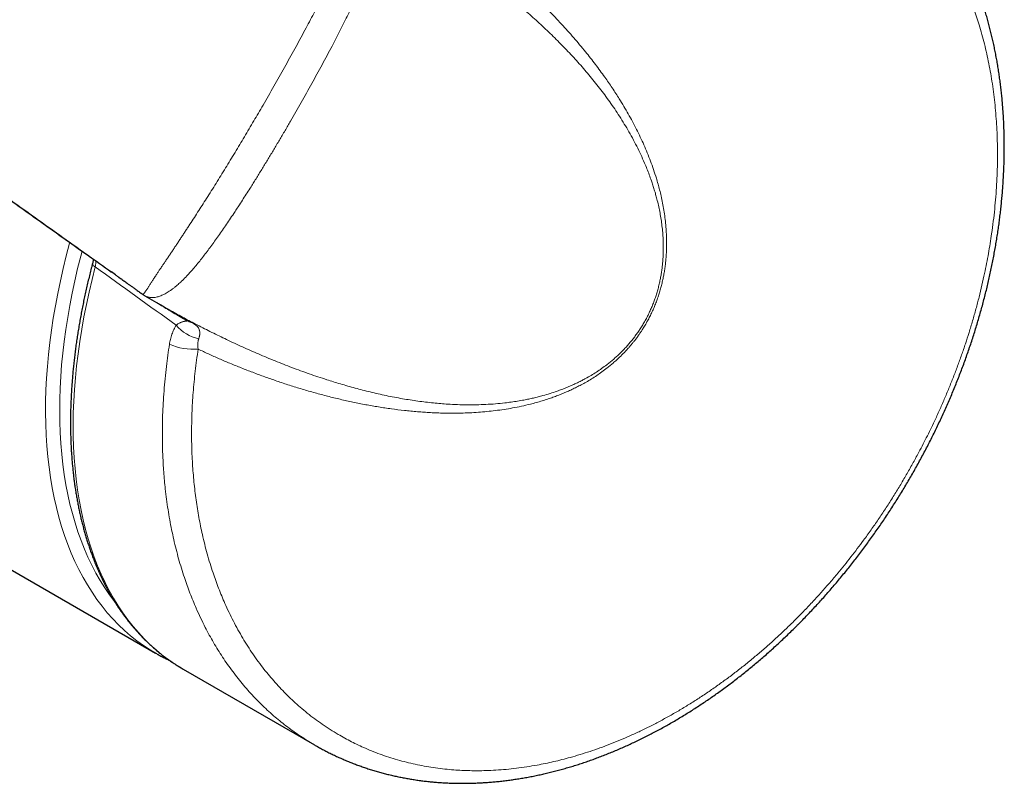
# Model space of a CAD drawing. Header units: millimetres. Extents: x 8 to 754, y 12 to 417.
# Tile 54 of 69: x 703 to 752, y 119 to 157. Entities that reach past the tile are written whole.
import ezdxf

# ---------------------------------------------------------------- set-up
doc = ezdxf.new("R2010")
doc.units = ezdxf.units.MM

msp = doc.modelspace()

# ---------------------------------------------------------------- linework, layer by layer
at = {"color": 7, "linetype": 'Continuous', "lineweight": 30}
for p, q in [((533.116, 227.73), (710.034, 125.597)), ((708.032, 144.491), (707.834, 144.632)), ((709.402, 143.514), (709.401, 143.514)), ((709.511, 143.443), (710.321, 142.975)), ((710.379, 142.943), (710.321, 142.976)), ((711.618, 142.199), (711.618, 142.199)), ((710.111, 125.553), (709.948, 125.647)), ((711.413, 124.801), (717.982, 121.009)), ((717.98, 121.011), (717.982, 121.01))]:
    msp.add_line(p, q, dxfattribs=at)
at = {"color": 252, "linetype": 'Continuous', "lineweight": 0, "flags": 128}
for points in [[(709.948, 125.647), (709.772, 125.755), (709.437, 125.975), (709.111, 126.21), (708.795, 126.461), (708.488, 126.727), (708.192, 127.008), (707.906, 127.304), (707.631, 127.614), (707.367, 127.939), (707.113, 128.278), (706.871, 128.631), (706.64, 128.997), (706.42, 129.377), (706.212, 129.77), (706.015, 130.176), (705.83, 130.595), (705.658, 131.025), (705.497, 131.468), (705.349, 131.923), (705.213, 132.389), (705.089, 132.866), (704.978, 133.353), (704.879, 133.852), (704.793, 134.36), (704.72, 134.878), (704.659, 135.405), (704.611, 135.942), (704.576, 136.487), (704.554, 137.04), (704.545, 137.601), (704.548, 138.17), (704.565, 138.746), (704.594, 139.329), (704.636, 139.917), (704.691, 140.512), (704.758, 141.113), (704.838, 141.718), (704.931, 142.328), (705.037, 142.943), (705.155, 143.561), (705.285, 144.182), (705.428, 144.807), (705.583, 145.434), (705.75, 146.064), (705.762, 146.104)], [(706.371, 145.671), (706.304, 145.417), (706.149, 144.8), (706.006, 144.185), (705.875, 143.573), (705.757, 142.965), (705.651, 142.36), (705.557, 141.759), (705.476, 141.163), (705.407, 140.572), (705.35, 139.986), (705.307, 139.406), (705.276, 138.833), (705.257, 138.265), (705.252, 137.705), (705.258, 137.152), (705.278, 136.606), (705.31, 136.069), (705.355, 135.54), (705.412, 135.02), (705.482, 134.51), (705.565, 134.008), (705.66, 133.517), (705.767, 133.036), (705.887, 132.565), (706.018, 132.105), (706.162, 131.657), (706.318, 131.219), (706.486, 130.794), (706.666, 130.381), (706.857, 129.98), (707.06, 129.592), (707.275, 129.216), (707.5, 128.854), (707.737, 128.505), (707.985, 128.17), (708.033, 128.108)], [(707.027, 144.887), (706.867, 144.259), (706.719, 143.632), (706.583, 143.008), (706.46, 142.388), (706.35, 141.771), (706.252, 141.159), (706.167, 140.551), (706.094, 139.948), (706.034, 139.35), (705.987, 138.758), (705.953, 138.172), (705.932, 137.593), (705.923, 137.021), (705.928, 136.456), (705.945, 135.899), (705.976, 135.35), (706.019, 134.81), (706.075, 134.278), (706.143, 133.756), (706.225, 133.243), (706.319, 132.741), (706.425, 132.248), (706.545, 131.767), (706.676, 131.296), (706.82, 130.837), (706.977, 130.389), (707.145, 129.953), (707.326, 129.53), (707.518, 129.119), (707.723, 128.721), (707.939, 128.336), (708.166, 127.964), (708.405, 127.606), (708.655, 127.262), (708.916, 126.931), (709.187, 126.616), (709.47, 126.314), (709.763, 126.028), (710.066, 125.756), (710.379, 125.499), (710.702, 125.258), (711.034, 125.033), (711.321, 124.855)], [(706.891, 145.051), (706.889, 145.04), (706.891, 145.023), (706.897, 145.005), (706.908, 144.986), (706.923, 144.966), (706.943, 144.947), (706.967, 144.927), (706.995, 144.907), (707.027, 144.887)]]:
    msp.add_lwpolyline(points, dxfattribs=at)
at = {"color": 7, "linetype": 'Continuous', "lineweight": 30, "flags": 128}
msp.add_lwpolyline([(711.321, 124.855), (711.376, 124.822), (711.413, 124.801)], dxfattribs=at)
at = {"color": 252, "linetype": 'Continuous', "lineweight": 0}
for centre, radius, start, end in [((711.976, 142.803), 0.702, 239.317, 258.0235), ((712.637, 143.291), 2.046, 220.1529, 257.5768), ((711.954, 143.832), 3.063, 246.5456, 274.0126)]:
    msp.add_arc(centre, radius, start, end, dxfattribs=at)
msp.add_ellipse((630.677, 202.008), major_axis=(207.594, -150.386), ratio=0.006162, start_param=5.093472, end_param=5.114522, dxfattribs=at)
for points, knots in [([(724.457, 162.061), (724.565, 162.147), (724.781, 162.319), (725.144, 162.597), (725.545, 162.894), (725.984, 163.207), (726.426, 163.509), (726.858, 163.793), (727.279, 164.058), (727.689, 164.306), (728.102, 164.545), (728.516, 164.775), (728.933, 164.997), (729.353, 165.209), (729.773, 165.412), (730.22, 165.617), (730.695, 165.822), (731.196, 166.024), (731.698, 166.212), (732.199, 166.386), (732.701, 166.546), (733.19, 166.689), (733.667, 166.814), (734.131, 166.924), (734.595, 167.022), (735.058, 167.107), (735.52, 167.18), (735.982, 167.239), (736.442, 167.286), (736.92, 167.322), (737.416, 167.344), (737.93, 167.35), (738.421, 167.339), (738.89, 167.314), (739.338, 167.277), (739.781, 167.226), (740.199, 167.165), (740.591, 167.096), (740.958, 167.021), (741.321, 166.936), (741.681, 166.842), (742.038, 166.737), (742.392, 166.623), (742.741, 166.499), (743.121, 166.352), (743.531, 166.178), (743.968, 165.972), (744.38, 165.759), (744.769, 165.54), (745.134, 165.317), (745.492, 165.082), (745.827, 164.846), (746.139, 164.611), (746.431, 164.378), (746.716, 164.137), (746.995, 163.886), (747.269, 163.626), (747.537, 163.356), (747.798, 163.078), (748.051, 162.794), (748.295, 162.504), (748.53, 162.208), (748.758, 161.905), (748.993, 161.576), (749.232, 161.219), (749.474, 160.834), (749.706, 160.438), (749.918, 160.051), (750.111, 159.675), (750.287, 159.31), (750.456, 158.938), (750.616, 158.56), (750.769, 158.173), (750.915, 157.78), (751.052, 157.38), (751.187, 156.954), (751.319, 156.502), (751.445, 156.022), (751.561, 155.535), (751.665, 155.041), (751.759, 154.54), (751.842, 154.027), (751.914, 153.503), (751.975, 152.966), (752.023, 152.423), (752.06, 151.873), (752.084, 151.316), (752.096, 150.752), (752.095, 150.184), (752.082, 149.601), (752.055, 149.004), (752.013, 148.394), (751.958, 147.78), (751.889, 147.163), (751.812, 146.586), (751.73, 146.05), (751.646, 145.555), (751.554, 145.06), (751.446, 144.532), (751.321, 143.971), (751.178, 143.379), (751.022, 142.787), (750.855, 142.195), (750.679, 141.614), (750.496, 141.046), (750.306, 140.49), (750.106, 139.936), (749.895, 139.382), (749.673, 138.829), (749.441, 138.276), (749.199, 137.726), (748.967, 137.222), (748.747, 136.763), (748.542, 136.349), (748.332, 135.938), (748.091, 135.48), (747.815, 134.977), (747.503, 134.429), (747.18, 133.884), (746.845, 133.342), (746.499, 132.804), (746.144, 132.272), (745.78, 131.748), (745.429, 131.261), (745.093, 130.812), (744.774, 130.397), (744.45, 129.988), (744.097, 129.558), (743.716, 129.108), (743.305, 128.64), (742.887, 128.182), (742.462, 127.733), (742.03, 127.292), (741.59, 126.861), (741.143, 126.439), (740.69, 126.028), (740.231, 125.628), (739.764, 125.236), (739.287, 124.852), (738.802, 124.478), (738.312, 124.117), (737.817, 123.767), (737.316, 123.43), (736.81, 123.105), (736.3, 122.793), (735.79, 122.497), (735.279, 122.216), (734.767, 121.95), (734.254, 121.699), (733.739, 121.462), (733.231, 121.242), (732.73, 121.041), (732.236, 120.855), (731.742, 120.684), (731.248, 120.526), (730.781, 120.39), (730.34, 120.272), (729.926, 120.172), (729.513, 120.081), (729.064, 119.994), (728.582, 119.913), (728.065, 119.842), (727.551, 119.786), (727.041, 119.748), (726.568, 119.726), (726.133, 119.719), (725.735, 119.723), (725.339, 119.737), (724.922, 119.763), (724.483, 119.803), (724.025, 119.859), (723.571, 119.93), (723.122, 120.015), (722.677, 120.115), (722.235, 120.231), (721.796, 120.361), (721.364, 120.506), (720.938, 120.666), (720.541, 120.831), (720.171, 120.999), (719.827, 121.167), (719.489, 121.346), (719.132, 121.548), (718.759, 121.777), (718.369, 122.036), (717.989, 122.308), (717.619, 122.595), (717.268, 122.888), (716.935, 123.185), (716.621, 123.486), (716.315, 123.797), (716.018, 124.12), (715.73, 124.454), (715.448, 124.804), (715.172, 125.168), (714.902, 125.549), (714.643, 125.941), (714.394, 126.345), (714.155, 126.761), (713.926, 127.19), (713.708, 127.628), (713.515, 128.049), (713.343, 128.45), (713.191, 128.83), (713.046, 129.216), (712.902, 129.63), (712.76, 130.074), (712.621, 130.549), (712.494, 131.031), (712.383, 131.496), (712.287, 131.944), (712.205, 132.372), (712.13, 132.805), (712.065, 133.244), (712.007, 133.688), (711.958, 134.138), (711.917, 134.592), (711.884, 135.061), (711.859, 135.546), (711.844, 136.046), (711.839, 136.551), (711.843, 137.06), (711.858, 137.574), (711.883, 138.092), (711.918, 138.614), (711.963, 139.144), (712.02, 139.682), (712.087, 140.228), (712.141, 140.594), (712.168, 140.777)], [0, 0, 0, 0, 0.003278, 0.006555, 0.010886, 0.015217, 0.019548, 0.023879, 0.027832, 0.031787, 0.035741, 0.039694, 0.043676, 0.047659, 0.051641, 0.055623, 0.060345, 0.06507, 0.069796, 0.074523, 0.079248, 0.08397, 0.08837, 0.092772, 0.097174, 0.101574, 0.106013, 0.110452, 0.114892, 0.11933, 0.124388, 0.129448, 0.134506, 0.139032, 0.143559, 0.148087, 0.152613, 0.156474, 0.160336, 0.164198, 0.16806, 0.171946, 0.175834, 0.179721, 0.183607, 0.188707, 0.193807, 0.198907, 0.203432, 0.207958, 0.212484, 0.217009, 0.220932, 0.224856, 0.228779, 0.232702, 0.236651, 0.2406, 0.24455, 0.248499, 0.252356, 0.256213, 0.260071, 0.263927, 0.268467, 0.273008, 0.277549, 0.282089, 0.28601, 0.289932, 0.293854, 0.297775, 0.301723, 0.305671, 0.30962, 0.313567, 0.318089, 0.322613, 0.327138, 0.331664, 0.336188, 0.340709, 0.345383, 0.350057, 0.354732, 0.359405, 0.364124, 0.368845, 0.373566, 0.378286, 0.383244, 0.388205, 0.393167, 0.398128, 0.403086, 0.407024, 0.410962, 0.414901, 0.418838, 0.423526, 0.428215, 0.432906, 0.437595, 0.442283, 0.446709, 0.451136, 0.455564, 0.45999, 0.464456, 0.468924, 0.473392, 0.477859, 0.48129, 0.484721, 0.488129, 0.491537, 0.496196, 0.500857, 0.505517, 0.510251, 0.514988, 0.519726, 0.524463, 0.529198, 0.533099, 0.537001, 0.540903, 0.544804, 0.549499, 0.554195, 0.558892, 0.563589, 0.568283, 0.57302, 0.577759, 0.582499, 0.587238, 0.591975, 0.596835, 0.601697, 0.606558, 0.611418, 0.61633, 0.621245, 0.626159, 0.631072, 0.635936, 0.640803, 0.64567, 0.650537, 0.655401, 0.660053, 0.664707, 0.669362, 0.674016, 0.678668, 0.68259, 0.686512, 0.690434, 0.694355, 0.69931, 0.704267, 0.709225, 0.714183, 0.719138, 0.723083, 0.727029, 0.730975, 0.73492, 0.739613, 0.744308, 0.749005, 0.7537, 0.758393, 0.763167, 0.767943, 0.77272, 0.777496, 0.78227, 0.786315, 0.79036, 0.794406, 0.798451, 0.803385, 0.808322, 0.813259, 0.818196, 0.82313, 0.827662, 0.832197, 0.836733, 0.841269, 0.845803, 0.850335, 0.855045, 0.859755, 0.864466, 0.869175, 0.873931, 0.878688, 0.883445, 0.8882, 0.892082, 0.895964, 0.899847, 0.903729, 0.908274, 0.912821, 0.917368, 0.921914, 0.925796, 0.929679, 0.933562, 0.937444, 0.941352, 0.945262, 0.949171, 0.95308, 0.957284, 0.961489, 0.965695, 0.969899, 0.974137, 0.978377, 0.982616, 0.986854, 0.991236, 0.995618, 1, 1, 1, 1]), ([(720.704, 163.089), (720.704, 163.089), (720.708, 163.088), (720.713, 163.081), (720.715, 163.067), (720.712, 163.047), (720.705, 163.022), (720.694, 162.992), (720.679, 162.957), (720.66, 162.919), (720.639, 162.876), (720.617, 162.831), (720.591, 162.782), (720.563, 162.727), (720.531, 162.667), (720.497, 162.601), (720.46, 162.529), (720.42, 162.453), (720.378, 162.372), (720.333, 162.286), (720.286, 162.194), (720.234, 162.092), (720.177, 161.977), (720.114, 161.85), (720.049, 161.717), (719.979, 161.575), (719.905, 161.423), (719.826, 161.263), (719.745, 161.097), (719.661, 160.926), (719.575, 160.75), (719.485, 160.57), (719.394, 160.386), (719.3, 160.198), (719.205, 160.007), (719.111, 159.82), (719.02, 159.639), (718.931, 159.462), (718.841, 159.283), (718.718, 159.041), (718.559, 158.729), (718.362, 158.347), (718.156, 157.951), (717.944, 157.547), (717.725, 157.133), (717.494, 156.701), (717.25, 156.25), (716.996, 155.784), (716.738, 155.316), (716.477, 154.847), (716.213, 154.377), (715.947, 153.907), (715.679, 153.437), (715.423, 152.991), (715.179, 152.571), (714.947, 152.175), (714.714, 151.78), (714.48, 151.386), (714.246, 150.993), (714.01, 150.602), (713.774, 150.213), (713.537, 149.826), (713.3, 149.441), (713.062, 149.059), (712.825, 148.681), (712.592, 148.313), (712.365, 147.956), (712.143, 147.611), (711.923, 147.271), (711.742, 146.992), (711.598, 146.773), (711.491, 146.611), (711.385, 146.45), (711.279, 146.287), (711.172, 146.125), (711.064, 145.961), (710.958, 145.801), (710.853, 145.644), (710.751, 145.49), (710.65, 145.34), (710.552, 145.194), (710.456, 145.052), (710.362, 144.914), (710.272, 144.78), (710.185, 144.651), (710.11, 144.54), (710.047, 144.444), (709.993, 144.362), (709.942, 144.283), (709.893, 144.207), (709.847, 144.134), (709.803, 144.066), (709.762, 144.001), (709.722, 143.94), (709.685, 143.882), (709.65, 143.829), (709.617, 143.78), (709.585, 143.732), (709.554, 143.687), (709.525, 143.645), (709.499, 143.609), (709.476, 143.578), (709.457, 143.553), (709.44, 143.534), (709.426, 143.521), (709.414, 143.513), (709.406, 143.511), (709.403, 143.513), (709.402, 143.514)], [0, 0, 0, 0, 0.000935, 0.008729, 0.016558, 0.024387, 0.031212, 0.038037, 0.044892, 0.051747, 0.057772, 0.063798, 0.069846, 0.075894, 0.082117, 0.088346, 0.094597, 0.100849, 0.107128, 0.113406, 0.119708, 0.126016, 0.133528, 0.141049, 0.148599, 0.156158, 0.164301, 0.172453, 0.180638, 0.188823, 0.197041, 0.20526, 0.213508, 0.221756, 0.230031, 0.238305, 0.245593, 0.252884, 0.260289, 0.267694, 0.282528, 0.297887, 0.313267, 0.329178, 0.345106, 0.361266, 0.379052, 0.396855, 0.414674, 0.432507, 0.450354, 0.468214, 0.486087, 0.50397, 0.519118, 0.534272, 0.549437, 0.56461, 0.579797, 0.594992, 0.610204, 0.625426, 0.640665, 0.655915, 0.671181, 0.686463, 0.700911, 0.715375, 0.729858, 0.744362, 0.751626, 0.758891, 0.766169, 0.773447, 0.781171, 0.7889, 0.796648, 0.804397, 0.812172, 0.819946, 0.827748, 0.835551, 0.843386, 0.851221, 0.859088, 0.866966, 0.872573, 0.87818, 0.883804, 0.889429, 0.895075, 0.900721, 0.906387, 0.912053, 0.91774, 0.923427, 0.929134, 0.93484, 0.941485, 0.948137, 0.954818, 0.9615, 0.968211, 0.974922, 0.981661, 0.988406, 0.99568, 1, 1, 1, 1]), ([(709.518, 143.439), (709.538, 143.428), (709.58, 143.407), (709.648, 143.383), (709.722, 143.365), (709.801, 143.354), (709.885, 143.352), (709.973, 143.357), (710.067, 143.371), (710.162, 143.394), (710.26, 143.425), (710.359, 143.465), (710.461, 143.512), (710.566, 143.569), (710.673, 143.633), (710.782, 143.706), (710.893, 143.787), (711.006, 143.875), (711.112, 143.963), (711.209, 144.048), (711.307, 144.138), (711.416, 144.242), (711.535, 144.362), (711.674, 144.51), (711.835, 144.687), (712.017, 144.899), (712.199, 145.121), (712.383, 145.353), (712.568, 145.594), (712.756, 145.844), (712.945, 146.103), (713.139, 146.373), (713.336, 146.653), (713.536, 146.944), (713.739, 147.243), (713.924, 147.52), (714.089, 147.769), (714.249, 148.014), (714.425, 148.287), (714.617, 148.586), (714.841, 148.939), (715.095, 149.347), (715.38, 149.81), (715.665, 150.276), (715.947, 150.747), (716.229, 151.219), (716.509, 151.695), (716.784, 152.168), (717.055, 152.638), (717.32, 153.104), (717.583, 153.572), (717.844, 154.04), (718.102, 154.509), (718.357, 154.978), (718.608, 155.447), (718.843, 155.892), (719.062, 156.313), (719.265, 156.71), (719.464, 157.106), (719.658, 157.499), (719.826, 157.847), (719.969, 158.149), (720.088, 158.406), (720.195, 158.641), (720.289, 158.852), (720.376, 159.052), (720.466, 159.261), (720.556, 159.477), (720.643, 159.692), (720.725, 159.904), (720.803, 160.113), (720.876, 160.319), (720.944, 160.521), (721.006, 160.72), (721.065, 160.928), (721.12, 161.144), (721.162, 161.342), (721.191, 161.509), (721.211, 161.648), (721.226, 161.783), (721.235, 161.912), (721.238, 162.036), (721.236, 162.15), (721.228, 162.254), (721.215, 162.36), (721.195, 162.47), (721.164, 162.58), (721.125, 162.681), (721.078, 162.772), (721.024, 162.853), (720.962, 162.923), (720.898, 162.981), (720.852, 163.01), (720.83, 163.023)], [0, 0, 0, 0, 0.00763, 0.015327, 0.023072, 0.03082, 0.038565, 0.046367, 0.054174, 0.061976, 0.069565, 0.077158, 0.084747, 0.092392, 0.10004, 0.107686, 0.115385, 0.123087, 0.130786, 0.136623, 0.142459, 0.150271, 0.158086, 0.165899, 0.177672, 0.189445, 0.201264, 0.213082, 0.22493, 0.236829, 0.24895, 0.26107, 0.273665, 0.286259, 0.299239, 0.312219, 0.321375, 0.33053, 0.342761, 0.354995, 0.367227, 0.385619, 0.404011, 0.422442, 0.440874, 0.45934, 0.477805, 0.496292, 0.51425, 0.532225, 0.5502, 0.568201, 0.586201, 0.604231, 0.62226, 0.640313, 0.655713, 0.671133, 0.686553, 0.702007, 0.71746, 0.727792, 0.738126, 0.748457, 0.756227, 0.763997, 0.773115, 0.782236, 0.791354, 0.800511, 0.80967, 0.818827, 0.828034, 0.837243, 0.84645, 0.857665, 0.86888, 0.876398, 0.883919, 0.891437, 0.899005, 0.906576, 0.914143, 0.920806, 0.92747, 0.936587, 0.945709, 0.954827, 0.964051, 0.973282, 0.982507, 0.992099, 1, 1, 1, 1]), ([(721.677, 162.534), (721.913, 162.396), (722.394, 162.115), (723.105, 161.676), (723.814, 161.223), (724.512, 160.758), (725.214, 160.272), (725.8, 159.849), (726.274, 159.496), (726.626, 159.229), (726.975, 158.958), (727.319, 158.684), (727.659, 158.408), (727.995, 158.129), (728.327, 157.847), (728.653, 157.562), (728.973, 157.276), (729.288, 156.988), (729.599, 156.695), (729.903, 156.4), (730.202, 156.103), (730.495, 155.803), (730.784, 155.499), (731.068, 155.19), (731.346, 154.876), (731.62, 154.557), (731.889, 154.232), (732.153, 153.901), (732.412, 153.563), (732.666, 153.218), (732.914, 152.866), (733.158, 152.5), (733.398, 152.122), (733.633, 151.729), (733.86, 151.327), (734.075, 150.918), (734.277, 150.501), (734.447, 150.124), (734.587, 149.786), (734.701, 149.492), (734.799, 149.219), (734.883, 148.967), (734.955, 148.738), (735.022, 148.506), (735.091, 148.249), (735.16, 147.966), (735.225, 147.656), (735.282, 147.339), (735.329, 147.017), (735.366, 146.688), (735.388, 146.389), (735.4, 146.122), (735.405, 145.887), (735.403, 145.65), (735.394, 145.418), (735.38, 145.194), (735.36, 144.975), (735.334, 144.756), (735.301, 144.533), (735.26, 144.309), (735.213, 144.082), (735.157, 143.855), (735.095, 143.629), (735.025, 143.407), (734.949, 143.187), (734.864, 142.968), (734.771, 142.748), (734.669, 142.53), (734.557, 142.311), (734.438, 142.096), (734.315, 141.893), (734.192, 141.704), (734.069, 141.527), (733.941, 141.354), (733.807, 141.185), (733.668, 141.019), (733.524, 140.859), (733.376, 140.703), (733.224, 140.552), (733.068, 140.406), (732.909, 140.265), (732.746, 140.129), (732.552, 139.976), (732.324, 139.808), (732.061, 139.63), (731.794, 139.465), (731.554, 139.327), (731.344, 139.215), (731.163, 139.124), (730.982, 139.037), (730.783, 138.947), (730.566, 138.855), (730.332, 138.763), (730.058, 138.663), (729.744, 138.559), (729.43, 138.467), (729.154, 138.394), (728.917, 138.336), (728.681, 138.284), (728.416, 138.231), (728.125, 138.18), (727.808, 138.132), (727.437, 138.085), (727.015, 138.044), (726.54, 138.013), (726.065, 137.997), (725.589, 137.995), (725.116, 138.006), (724.68, 138.027), (724.282, 138.056), (723.91, 138.09), (723.531, 138.132), (723.145, 138.182), (722.76, 138.239), (722.368, 138.303), (721.969, 138.376), (721.563, 138.457), (721.159, 138.545), (720.765, 138.637), (720.383, 138.732), (720.011, 138.83), (719.64, 138.933), (719.166, 139.071), (718.67, 139.225), (718.153, 139.394), (717.719, 139.544), (717.287, 139.698), (716.858, 139.858), (716.434, 140.021), (716.014, 140.188), (715.596, 140.36), (715.05, 140.59), (714.38, 140.886), (713.604, 141.246), (712.851, 141.613), (712.143, 141.974), (711.462, 142.336), (710.881, 142.654), (710.521, 142.861), (710.379, 142.943)], [0, 0, 0, 0, 0.016239, 0.033069, 0.049902, 0.066739, 0.083578, 0.101523, 0.110472, 0.119421, 0.128372, 0.137323, 0.146167, 0.15501, 0.163857, 0.172703, 0.181343, 0.189983, 0.198626, 0.20727, 0.215721, 0.224172, 0.232628, 0.241083, 0.249498, 0.257913, 0.266333, 0.274754, 0.283239, 0.291724, 0.300218, 0.308712, 0.317615, 0.326519, 0.335439, 0.344359, 0.353163, 0.361967, 0.367855, 0.373744, 0.379632, 0.384023, 0.388413, 0.39281, 0.397206, 0.402842, 0.40848, 0.414116, 0.419803, 0.425491, 0.431178, 0.435086, 0.438994, 0.442917, 0.446839, 0.450354, 0.453869, 0.457399, 0.460929, 0.464515, 0.468101, 0.47171, 0.475319, 0.478815, 0.482311, 0.485836, 0.489361, 0.492983, 0.496606, 0.500265, 0.503925, 0.507119, 0.510315, 0.513509, 0.516757, 0.520006, 0.523255, 0.526533, 0.529812, 0.53309, 0.53641, 0.539731, 0.543051, 0.548168, 0.553286, 0.558445, 0.563605, 0.567017, 0.57043, 0.573851, 0.577272, 0.581654, 0.586036, 0.590418, 0.597026, 0.603634, 0.608071, 0.612507, 0.61695, 0.621393, 0.6274, 0.633407, 0.639414, 0.648457, 0.6575, 0.666708, 0.675916, 0.685143, 0.69437, 0.701547, 0.708726, 0.716464, 0.724202, 0.731946, 0.73969, 0.747998, 0.756306, 0.764619, 0.772932, 0.780702, 0.788471, 0.796243, 0.804015, 0.81846, 0.827774, 0.837088, 0.846405, 0.855722, 0.864883, 0.874044, 0.883207, 0.892371, 0.910003, 0.927639, 0.944073, 0.96051, 0.975384, 0.99026, 1, 1, 1, 1]), ([(712.168, 140.777), (712.342, 140.697), (712.692, 140.534), (713.222, 140.299), (713.767, 140.067), (714.324, 139.84), (714.902, 139.614), (715.494, 139.395), (716.106, 139.18), (716.729, 138.974), (717.366, 138.777), (718.001, 138.594), (718.636, 138.424), (719.267, 138.27), (719.9, 138.129), (720.538, 138.002), (721.178, 137.889), (721.822, 137.793), (722.362, 137.726), (722.795, 137.68), (723.121, 137.651), (723.448, 137.627), (723.776, 137.607), (724.105, 137.592), (724.468, 137.581), (724.865, 137.577), (725.296, 137.582), (725.729, 137.597), (726.16, 137.623), (726.59, 137.659), (727.018, 137.706), (727.447, 137.765), (727.881, 137.838), (728.32, 137.925), (728.715, 138.018), (729.061, 138.109), (729.358, 138.196), (729.635, 138.285), (729.892, 138.374), (730.128, 138.461), (730.364, 138.555), (730.601, 138.656), (730.837, 138.763), (731.073, 138.878), (731.308, 139), (731.554, 139.136), (731.81, 139.288), (732.076, 139.459), (732.339, 139.641), (732.571, 139.814), (732.771, 139.975), (732.94, 140.119), (733.094, 140.256), (733.231, 140.386), (733.354, 140.507), (733.474, 140.631), (733.59, 140.755), (733.702, 140.881), (733.809, 141.006), (733.913, 141.134), (734.016, 141.266), (734.116, 141.4), (734.214, 141.538), (734.309, 141.679), (734.414, 141.842), (734.527, 142.03), (734.647, 142.244), (734.759, 142.462), (734.866, 142.686), (734.965, 142.914), (735.058, 143.148), (735.142, 143.384), (735.217, 143.618), (735.284, 143.849), (735.342, 144.078), (735.393, 144.308), (735.437, 144.538), (735.475, 144.77), (735.506, 145.001), (735.531, 145.233), (735.55, 145.472), (735.563, 145.72), (735.569, 145.976), (735.568, 146.23), (735.561, 146.483), (735.547, 146.734), (735.523, 147.024), (735.487, 147.353), (735.433, 147.718), (735.369, 148.078), (735.297, 148.415), (735.221, 148.731), (735.142, 149.026), (735.042, 149.366), (734.918, 149.749), (734.767, 150.168), (734.606, 150.578), (734.436, 150.977), (734.256, 151.37), (734.065, 151.759), (733.864, 152.145), (733.653, 152.528), (733.434, 152.905), (733.226, 153.246), (733.032, 153.551), (732.852, 153.824), (732.669, 154.094), (732.468, 154.381), (732.249, 154.685), (732.01, 155.004), (731.766, 155.319), (731.505, 155.646), (731.226, 155.984), (730.929, 156.332), (730.626, 156.675), (730.314, 157.017), (729.994, 157.358), (729.665, 157.698), (729.33, 158.034), (728.994, 158.361), (728.656, 158.681), (728.318, 158.993), (727.975, 159.301), (727.541, 159.68), (727.013, 160.126), (726.423, 160.602), (725.863, 161.038), (725.367, 161.41), (724.898, 161.751), (724.604, 161.958), (724.457, 162.061)], [0, 0, 0, 0, 0.012289, 0.024829, 0.03737, 0.050534, 0.0637, 0.077578, 0.091458, 0.105867, 0.120279, 0.134884, 0.149015, 0.16315, 0.177289, 0.191432, 0.20558, 0.219733, 0.233893, 0.240975, 0.248058, 0.255145, 0.262231, 0.269322, 0.276413, 0.285625, 0.294837, 0.304061, 0.313285, 0.322305, 0.331323, 0.340362, 0.3494, 0.358673, 0.367947, 0.374154, 0.380363, 0.38657, 0.391512, 0.396454, 0.401406, 0.406358, 0.411346, 0.416334, 0.421338, 0.426342, 0.432099, 0.437864, 0.443671, 0.449477, 0.453384, 0.457291, 0.461198, 0.464161, 0.467124, 0.470097, 0.473069, 0.475855, 0.47864, 0.481435, 0.484229, 0.487056, 0.489882, 0.49272, 0.495558, 0.499629, 0.503699, 0.507805, 0.511911, 0.516127, 0.520343, 0.524594, 0.528846, 0.532915, 0.536984, 0.541077, 0.545171, 0.549331, 0.553492, 0.557672, 0.561851, 0.566566, 0.571282, 0.575997, 0.58075, 0.585504, 0.590257, 0.597429, 0.604602, 0.611806, 0.619011, 0.625168, 0.631326, 0.637483, 0.646755, 0.656028, 0.665105, 0.674181, 0.683277, 0.692373, 0.701695, 0.711016, 0.720351, 0.729685, 0.736724, 0.743763, 0.750806, 0.757849, 0.766503, 0.775156, 0.783815, 0.792474, 0.802431, 0.812388, 0.822351, 0.832314, 0.842615, 0.852916, 0.863222, 0.873529, 0.883528, 0.893527, 0.90353, 0.913533, 0.930978, 0.948427, 0.962655, 0.976885, 0.988442, 1, 1, 1, 1]), ([(707.834, 144.632), (707.43, 144.919), (706.102, 145.863), (704.312, 147.141), (702.465, 148.465), (701.08, 149.461), (699.697, 150.459), (698.315, 151.461), (696.936, 152.467), (695.559, 153.478), (694.186, 154.492), (692.933, 155.424), (691.801, 156.272), (691.125, 156.781), (690.788, 157.035)], [0, 0, 0, 0, 0.070645, 0.232359, 0.313242, 0.394125, 0.475009, 0.555894, 0.636817, 0.717741, 0.798667, 0.879594, 0.939797, 1, 1, 1, 1]), ([(707.059, 145.183), (707.059, 145.172), (707.06, 145.138), (707.057, 145.077), (707.049, 145.007), (707.039, 144.944), (707.031, 144.906), (707.027, 144.887)], [0, 0, 0, 0, 0.113325, 0.372131, 0.632804, 0.816073, 1, 1, 1, 1]), ([(711.831, 142.116), (711.619, 142.234), (711.197, 142.468), (710.667, 142.771), (710.349, 142.958), (710.24, 143.022)], [0, 0, 0, 0, 0.396922, 0.79387, 1, 1, 1, 1]), ([(711.603, 142.209), (711.604, 142.207), (711.61, 142.202), (711.613, 142.196), (711.61, 142.192), (711.604, 142.189), (711.594, 142.186), (711.576, 142.183), (711.549, 142.18), (711.519, 142.176), (711.486, 142.17), (711.451, 142.163), (711.413, 142.153), (711.373, 142.141), (711.33, 142.126), (711.286, 142.107), (711.239, 142.083), (711.188, 142.054), (711.133, 142.019), (711.093, 141.987), (711.073, 141.972)], [0, 0, 0, 0, 0.01442, 0.052721, 0.091971, 0.122723, 0.153588, 0.215817, 0.279058, 0.342461, 0.404818, 0.467274, 0.530032, 0.592901, 0.657194, 0.721648, 0.786693, 0.851994, 0.925677, 1, 1, 1, 1]), ([(711.073, 141.972), (711.052, 141.937), (711.01, 141.868), (710.954, 141.757), (710.902, 141.641), (710.856, 141.519), (710.816, 141.392), (710.783, 141.267), (710.755, 141.144), (710.742, 141.063), (710.735, 141.023)], [0, 0, 0, 0, 0.126334, 0.252775, 0.379121, 0.509057, 0.639092, 0.769039, 0.884403, 1, 1, 1, 1]), ([(712.197, 141.293), (712.204, 141.314), (712.218, 141.356), (712.232, 141.415), (712.243, 141.471), (712.25, 141.536), (712.252, 141.595), (712.246, 141.663), (712.235, 141.716), (712.217, 141.769), (712.195, 141.817), (712.165, 141.863), (712.129, 141.905), (712.094, 141.94), (712.054, 141.975), (712.008, 142.009), (711.958, 142.042), (711.901, 142.077), (711.855, 142.103), (711.831, 142.116)], [0, 0, 0, 0, 0.046789, 0.093957, 0.142092, 0.190479, 0.271039, 0.317279, 0.410035, 0.457553, 0.520504, 0.605149, 0.66127, 0.717518, 0.774212, 0.8311, 0.883604, 0.936337, 1, 1, 1, 1]), ([(712.168, 140.777), (712.165, 140.799), (712.159, 140.843), (712.153, 140.92), (712.15, 141.008), (712.154, 141.09), (712.162, 141.154), (712.171, 141.202), (712.182, 141.248), (712.192, 141.278), (712.197, 141.293)], [0, 0, 0, 0, 0.120864, 0.241938, 0.428148, 0.615419, 0.711007, 0.806797, 0.903268, 1, 1, 1, 1]), ([(710.735, 141.023), (710.707, 140.838), (710.652, 140.469), (710.579, 139.895), (710.514, 139.301), (710.461, 138.688), (710.42, 138.078), (710.393, 137.47), (710.379, 136.864), (710.379, 136.261), (710.393, 135.663), (710.417, 135.124), (710.449, 134.642), (710.484, 134.216), (710.53, 133.76), (710.589, 133.275), (710.663, 132.764), (710.747, 132.258), (710.842, 131.759), (710.948, 131.267), (711.065, 130.782), (711.192, 130.304), (711.33, 129.834), (711.471, 129.392), (711.615, 128.977), (711.758, 128.59), (711.91, 128.209), (712.085, 127.795), (712.288, 127.351), (712.507, 126.906), (712.724, 126.497), (712.936, 126.123), (713.156, 125.756), (713.388, 125.392), (713.634, 125.03), (713.893, 124.672), (714.16, 124.325), (714.436, 123.989), (714.719, 123.663), (715.011, 123.348), (715.311, 123.043), (715.619, 122.749), (715.929, 122.471), (716.239, 122.21), (716.55, 121.964), (716.867, 121.728), (717.191, 121.502), (717.522, 121.286), (717.785, 121.122), (717.94, 121.034), (717.98, 121.011)], [0, 0, 0, 0, 0.0210086, 0.0420173, 0.065604, 0.0891983, 0.1127926, 0.1363794, 0.1602131, 0.1840545, 0.207896, 0.2317297, 0.2491624, 0.2665965, 0.2840291, 0.3055737, 0.3271239, 0.3486742, 0.3702188, 0.3917295, 0.4132487, 0.4347707, 0.45629, 0.4778008, 0.4963666, 0.514936, 0.5335055, 0.5520713, 0.5764235, 0.6007757, 0.6210291, 0.6412871, 0.6615451, 0.6817984, 0.7031537, 0.7245117, 0.745867, 0.7670924, 0.7883285, 0.8095698, 0.8308112, 0.8520473, 0.8732727, 0.8931886, 0.9131066, 0.9330224, 0.9529969, 0.9729781, 0.9929615, 1, 1, 1, 1])]:
    msp.add_open_spline(points, degree=3, knots=knots, dxfattribs=at)
at = {"color": 7, "linetype": 'Continuous', "lineweight": 30}
for points, knots in [([(742.082, 126.97), (742.122, 127.011), (742.237, 127.127), (742.427, 127.32), (742.65, 127.551), (742.871, 127.785), (743.089, 128.021), (743.306, 128.259), (743.521, 128.499), (743.734, 128.742), (743.945, 128.987), (744.154, 129.234), (744.361, 129.484), (744.566, 129.735), (744.769, 129.99), (744.97, 130.247), (745.17, 130.506), (745.367, 130.767), (745.563, 131.031), (745.756, 131.296), (745.947, 131.563), (746.135, 131.832), (746.321, 132.103), (746.505, 132.376), (746.686, 132.65), (746.865, 132.926), (747.041, 133.204), (747.215, 133.483), (747.387, 133.764), (747.556, 134.046), (747.723, 134.331), (747.887, 134.617), (748.049, 134.903), (748.207, 135.191), (748.363, 135.48), (748.516, 135.77), (748.668, 136.063), (748.816, 136.356), (748.962, 136.65), (749.104, 136.945), (749.244, 137.242), (749.381, 137.539), (749.516, 137.837), (749.647, 138.136), (749.776, 138.436), (749.902, 138.737), (750.025, 139.039), (750.146, 139.343), (750.264, 139.647), (750.379, 139.952), (750.49, 140.258), (750.599, 140.564), (750.705, 140.871), (750.808, 141.178), (750.908, 141.486), (751.005, 141.794), (751.099, 142.102), (751.189, 142.41), (751.276, 142.718), (751.361, 143.026), (751.442, 143.334), (751.52, 143.643), (751.595, 143.951), (751.667, 144.26), (751.736, 144.569), (751.801, 144.878), (751.864, 145.187), (751.923, 145.497), (751.98, 145.806), (752.033, 146.115), (752.083, 146.423), (752.129, 146.731), (752.172, 147.038), (752.212, 147.345), (752.249, 147.651), (752.282, 147.956), (752.312, 148.262), (752.339, 148.566), (752.363, 148.871), (752.383, 149.175), (752.401, 149.479), (752.414, 149.781), (752.425, 150.082), (752.432, 150.381), (752.436, 150.68), (752.436, 150.979), (752.434, 151.276), (752.428, 151.573), (752.418, 151.867), (752.406, 152.16), (752.39, 152.452), (752.37, 152.743), (752.348, 153.033), (752.322, 153.321), (752.293, 153.608), (752.26, 153.894), (752.224, 154.178), (752.185, 154.461), (752.142, 154.742), (752.096, 155.022), (752.047, 155.3), (751.995, 155.576), (751.939, 155.851), (751.88, 156.123), (751.818, 156.394), (751.753, 156.663), (751.684, 156.929), (751.612, 157.193), (751.537, 157.457), (751.458, 157.718), (751.376, 157.977), (751.291, 158.234), (751.204, 158.486), (751.113, 158.737), (751.02, 158.985), (750.922, 159.232), (750.822, 159.477), (750.718, 159.719), (750.612, 159.959), (750.502, 160.195), (750.39, 160.43), (750.274, 160.661), (750.156, 160.89), (750.034, 161.117), (749.91, 161.34), (749.782, 161.562), (749.651, 161.78), (749.518, 161.996), (749.381, 162.21), (749.241, 162.421), (749.099, 162.628), (748.954, 162.833), (748.806, 163.034), (748.656, 163.232), (748.503, 163.428), (748.347, 163.62), (748.188, 163.809), (748.027, 163.995), (747.864, 164.177), (747.697, 164.357), (747.528, 164.533), (747.357, 164.706), (747.183, 164.876), (747.007, 165.042), (746.829, 165.205), (746.648, 165.365), (746.464, 165.521), (746.278, 165.675), (746.09, 165.824), (745.9, 165.97), (745.707, 166.113), (745.512, 166.252), (745.315, 166.388), (745.116, 166.52), (744.915, 166.649), (744.711, 166.774), (744.567, 166.86), (744.489, 166.904), (744.481, 166.909)], [0, 0, 0, 0, 0.0034467, 0.0099236, 0.0163891, 0.022846, 0.0292958, 0.0357401, 0.0421802, 0.0486176, 0.055054, 0.0614906, 0.0679286, 0.0743694, 0.0808145, 0.0872654, 0.0937236, 0.1001905, 0.1066695, 0.1131269, 0.1195814, 0.1260338, 0.1324856, 0.1389382, 0.1453926, 0.1518506, 0.1583072, 0.1647335, 0.1711799, 0.1776387, 0.1841023, 0.1905614, 0.1970072, 0.2034316, 0.2098394, 0.2163015, 0.2227553, 0.2292022, 0.2356437, 0.2420813, 0.2485163, 0.2549504, 0.2613849, 0.2678208, 0.2742596, 0.2807027, 0.2871516, 0.2936077, 0.3000726, 0.3065504, 0.3130236, 0.319472, 0.3259354, 0.3324081, 0.338885, 0.3453598, 0.3518262, 0.358276, 0.3647018, 0.3711595, 0.3776153, 0.3840709, 0.3905273, 0.396986, 0.4034485, 0.4099153, 0.4163875, 0.4228816, 0.4293686, 0.4358499, 0.442327, 0.4488014, 0.4552744, 0.4617474, 0.4682217, 0.4746984, 0.4811791, 0.4876651, 0.4941578, 0.5006587, 0.5071699, 0.513703, 0.5201655, 0.5266474, 0.5331434, 0.5396484, 0.5461568, 0.5526622, 0.5591579, 0.5656098, 0.5721161, 0.5786192, 0.5851206, 0.5916218, 0.5981238, 0.6046278, 0.6111354, 0.6176511, 0.6241705, 0.6306865, 0.6372003, 0.6437134, 0.650227, 0.6567421, 0.6632645, 0.6697673, 0.6762576, 0.6827684, 0.6892928, 0.6958236, 0.7023528, 0.7088717, 0.7153675, 0.7217642, 0.7282843, 0.7347937, 0.7412938, 0.7477859, 0.7542714, 0.7607517, 0.7672281, 0.7737021, 0.7801751, 0.7866485, 0.7931232, 0.7996007, 0.8060824, 0.8125702, 0.8190739, 0.8255595, 0.8320378, 0.8385103, 0.8449787, 0.8514443, 0.8579089, 0.8643744, 0.870845, 0.8772678, 0.8837039, 0.8901484, 0.896596, 0.9030402, 0.9094752, 0.9158945, 0.9222785, 0.9287268, 0.9351636, 0.9415906, 0.9480094, 0.9544217, 0.9608292, 0.9672336, 0.9736365, 0.9800398, 0.9864444, 0.9928521, 0.9992647, 1, 1, 1, 1]), ([(690.97, 156.636), (691.33, 156.38), (692.24, 155.731), (693.703, 154.689), (695.375, 153.498), (697.086, 152.279), (698.854, 151.021), (700.685, 149.717), (702.59, 148.362), (704.581, 146.945), (706.339, 145.695), (707.435, 144.915), (707.835, 144.63)], [0, 0, 0, 0, 0.064347, 0.162461, 0.26102, 0.362485, 0.467174, 0.575528, 0.688103, 0.805619, 0.929035, 1, 1, 1, 1]), ([(706.932, 145.273), (706.932, 145.271), (706.93, 145.254), (706.926, 145.219), (706.918, 145.167), (706.907, 145.113), (706.898, 145.075), (706.892, 145.054), (706.891, 145.051)], [0, 0, 0, 0, 0.020633, 0.256254, 0.493414, 0.731787, 0.96487, 1, 1, 1, 1]), ([(706.891, 145.051), (706.877, 144.998), (706.837, 144.845), (706.773, 144.593), (706.699, 144.293), (706.629, 143.994), (706.561, 143.696), (706.495, 143.398), (706.433, 143.101), (706.373, 142.805), (706.317, 142.509), (706.263, 142.214), (706.212, 141.92), (706.164, 141.627), (706.119, 141.335), (706.076, 141.044), (706.037, 140.753), (706, 140.464), (705.967, 140.176), (705.936, 139.889), (705.908, 139.604), (705.884, 139.319), (705.862, 139.036), (705.843, 138.754), (705.827, 138.474), (705.814, 138.195), (705.804, 137.918), (705.796, 137.642), (705.792, 137.367), (705.791, 137.094), (705.793, 136.823), (705.797, 136.553), (705.805, 136.286), (705.816, 136.019), (705.829, 135.755), (705.846, 135.493), (705.865, 135.232), (705.888, 134.974), (705.913, 134.717), (705.942, 134.462), (705.973, 134.21), (706.007, 133.959), (706.045, 133.711), (706.085, 133.465), (706.128, 133.221), (706.174, 132.979), (706.223, 132.739), (706.275, 132.502), (706.33, 132.267), (706.388, 132.035), (706.448, 131.805), (706.512, 131.578), (706.578, 131.353), (706.647, 131.131), (706.72, 130.911), (706.795, 130.694), (706.872, 130.48), (706.953, 130.268), (707.036, 130.059), (707.123, 129.853), (707.212, 129.649), (707.303, 129.449), (707.398, 129.251), (707.495, 129.056), (707.595, 128.865), (707.698, 128.676), (707.803, 128.49), (707.911, 128.307), (708.022, 128.128), (708.135, 127.951), (708.251, 127.778), (708.369, 127.608), (708.49, 127.441), (708.614, 127.277), (708.74, 127.116), (708.868, 126.959), (708.999, 126.805), (709.132, 126.654), (709.268, 126.506), (709.406, 126.362), (709.547, 126.222), (709.69, 126.084), (709.835, 125.95), (709.982, 125.82), (710.132, 125.693), (710.284, 125.569), (710.439, 125.449), (710.595, 125.333), (710.754, 125.219), (710.914, 125.11), (711.077, 125.004), (711.212, 124.92), (711.293, 124.872), (711.318, 124.858)], [0, 0, 0, 0, 0.005877, 0.017028, 0.02818, 0.039332, 0.050485, 0.061639, 0.072793, 0.083948, 0.095103, 0.10626, 0.117416, 0.128574, 0.139732, 0.150891, 0.16205, 0.17321, 0.18437, 0.195532, 0.206694, 0.217856, 0.229019, 0.240183, 0.251347, 0.262512, 0.273677, 0.284843, 0.296009, 0.307176, 0.318343, 0.32951, 0.340677, 0.351845, 0.363013, 0.374181, 0.385348, 0.396516, 0.407684, 0.418851, 0.430017, 0.441184, 0.452349, 0.463514, 0.474677, 0.48584, 0.497001, 0.508161, 0.51932, 0.530476, 0.541631, 0.552783, 0.563933, 0.575081, 0.586225, 0.597367, 0.608505, 0.61964, 0.630771, 0.641898, 0.653021, 0.66414, 0.675253, 0.686362, 0.697466, 0.708564, 0.719657, 0.730744, 0.741825, 0.7529, 0.763969, 0.775032, 0.786088, 0.797138, 0.808181, 0.819218, 0.830249, 0.841273, 0.852291, 0.863303, 0.874309, 0.885309, 0.896305, 0.907295, 0.91828, 0.929261, 0.940238, 0.951211, 0.962182, 0.97315, 0.984115, 0.995079, 1, 1, 1, 1]), ([(708.032, 144.49), (708.04, 144.484), (708.065, 144.467), (708.105, 144.438), (708.147, 144.408), (708.181, 144.384), (708.204, 144.368), (708.219, 144.357), (708.23, 144.349), (708.243, 144.34), (708.267, 144.323), (708.302, 144.298), (708.353, 144.262), (708.416, 144.217), (708.492, 144.163), (708.58, 144.1), (708.681, 144.028), (708.794, 143.947), (708.919, 143.858), (709.057, 143.759), (709.208, 143.652), (709.324, 143.569), (709.39, 143.522), (709.401, 143.514)], [0, 0, 0, 0, 0.01837, 0.056522, 0.088178, 0.112891, 0.130656, 0.139737, 0.145983, 0.155489, 0.168932, 0.196801, 0.233717, 0.279686, 0.334722, 0.398835, 0.472042, 0.55436, 0.645809, 0.746409, 0.856184, 0.975159, 1, 1, 1, 1]), ([(709.402, 143.516), (709.406, 143.513), (709.423, 143.501), (709.457, 143.478), (709.493, 143.455), (709.515, 143.443), (709.519, 143.441)], [0, 0, 0, 0, 0.097924, 0.490712, 0.902374, 1, 1, 1, 1]), ([(709.511, 143.443), (709.513, 143.442), (709.515, 143.44), (709.518, 143.439), (709.518, 143.439)], [0, 0, 0, 0, 0.924371, 1, 1, 1, 1]), ([(710.104, 143.1), (710.115, 143.094), (710.194, 143.047), (710.467, 142.885), (710.96, 142.591), (711.386, 142.337), (711.618, 142.199)], [0, 0, 0, 0, 0.022244, 0.156693, 0.54076, 1, 1, 1, 1]), ([(717.98, 121.011), (717.993, 121.003), (718.074, 120.955), (718.227, 120.871), (718.437, 120.757), (718.649, 120.647), (718.864, 120.54), (719.081, 120.438), (719.299, 120.339), (719.519, 120.243), (719.741, 120.152), (719.965, 120.064), (720.191, 119.98), (720.418, 119.899), (720.647, 119.822), (720.878, 119.749), (721.111, 119.68), (721.345, 119.615), (721.581, 119.553), (721.819, 119.495), (722.057, 119.441), (722.296, 119.391), (722.538, 119.345), (722.78, 119.302), (723.024, 119.264), (723.269, 119.229), (723.515, 119.198), (723.763, 119.171), (724.011, 119.148), (724.26, 119.129), (724.511, 119.114), (724.763, 119.103), (725.016, 119.095), (725.27, 119.091), (725.526, 119.092), (725.782, 119.096), (726.04, 119.104), (726.299, 119.116), (726.558, 119.132), (726.817, 119.152), (727.077, 119.176), (727.338, 119.203), (727.6, 119.235), (727.862, 119.271), (728.125, 119.31), (728.388, 119.353), (728.651, 119.4), (728.914, 119.451), (729.179, 119.506), (729.443, 119.565), (729.708, 119.627), (729.973, 119.694), (730.237, 119.764), (730.501, 119.837), (730.766, 119.915), (731.031, 119.996), (731.296, 120.081), (731.561, 120.17), (731.826, 120.263), (732.09, 120.359), (732.354, 120.459), (732.618, 120.563), (732.882, 120.67), (733.146, 120.781), (733.41, 120.896), (733.674, 121.014), (733.937, 121.136), (734.2, 121.262), (734.463, 121.391), (734.724, 121.524), (734.985, 121.66), (735.246, 121.8), (735.506, 121.943), (735.766, 122.09), (736.024, 122.24), (736.28, 122.393), (736.536, 122.549), (736.79, 122.708), (737.045, 122.871), (737.298, 123.037), (737.55, 123.206), (737.801, 123.379), (738.052, 123.554), (738.301, 123.733), (738.55, 123.916), (738.797, 124.101), (739.044, 124.29), (739.289, 124.481), (739.532, 124.676), (739.774, 124.873), (740.014, 125.073), (740.253, 125.275), (740.491, 125.481), (740.727, 125.69), (740.961, 125.901), (741.195, 126.116), (741.427, 126.333), (741.657, 126.553), (741.876, 126.766), (742.017, 126.906), (742.082, 126.97)], [0, 0, 0, 0, 0.001913, 0.012113, 0.022317, 0.032529, 0.042749, 0.052965, 0.063178, 0.073391, 0.083606, 0.093826, 0.104054, 0.114297, 0.124509, 0.134745, 0.145, 0.155265, 0.165532, 0.175788, 0.186024, 0.196224, 0.206499, 0.216761, 0.227016, 0.237266, 0.247514, 0.257762, 0.268012, 0.278266, 0.288526, 0.298796, 0.309077, 0.319371, 0.329681, 0.34001, 0.350359, 0.360734, 0.371035, 0.381368, 0.391702, 0.40204, 0.412384, 0.422737, 0.433101, 0.443476, 0.453717, 0.46408, 0.47445, 0.48482, 0.495178, 0.505515, 0.515823, 0.526115, 0.536484, 0.546843, 0.557192, 0.567535, 0.577874, 0.588211, 0.598547, 0.608886, 0.619228, 0.629575, 0.639931, 0.650296, 0.660674, 0.671067, 0.681481, 0.691754, 0.702131, 0.712522, 0.722915, 0.733293, 0.743644, 0.753956, 0.764214, 0.774555, 0.784877, 0.795194, 0.80551, 0.815828, 0.826147, 0.836471, 0.846801, 0.857162, 0.867496, 0.877817, 0.888128, 0.89843, 0.908727, 0.91902, 0.929311, 0.939604, 0.949899, 0.960199, 0.970507, 0.980825, 0.991154, 1, 1, 1, 1]), ([(710.114, 125.552), (710.119, 125.549), (710.181, 125.513), (710.301, 125.448), (710.474, 125.358), (710.62, 125.286), (710.709, 125.244), (710.74, 125.23)], [0, 0, 0, 0, 0.027945, 0.304447, 0.580952, 0.857477, 1, 1, 1, 1])]:
    msp.add_open_spline(points, degree=3, knots=knots, dxfattribs=at)

doc.saveas('drawing.dxf')
